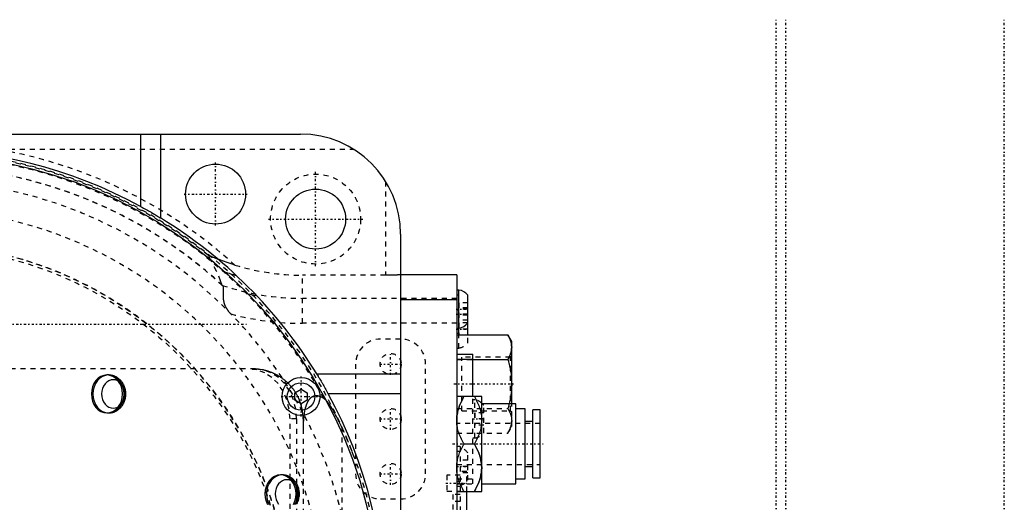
# Model space of a CAD drawing. Extents: x -526 to 218, y -128 to 128.
# Tile 19 of 19: x 21 to 218, y 23 to 120. Entities that reach past the tile are written whole.
import ezdxf

# ---------------------------------------------------------------- set-up
doc = ezdxf.new("R2010")
doc.units = 0
doc.linetypes.add('CENTER', pattern=[1.5, 0.45, -0.5, 0.05, -0.5])
doc.linetypes.add('DASHED', pattern=[2, 1, -1])
for name, color, linetype in [('AM_0', 7, 'CONTINUOUS'), ('AM_3', 7, 'DASHED'), ('AM_7', 7, 'CENTER')]:
    doc.layers.add(name, color=color, linetype=linetype)

msp = doc.modelspace()

# ---------------------------------------------------------------- linework, layer by layer
at = {"layer": 'AM_0', "color": 7, "linetype": 'CONTINUOUS'}
for p, q in [((-77, 97), (77, 97)), ((45, 97), (45, 82.53)), ((49, 97), (49, 80.22)), ((97, 77), (97, -77)), ((108.2, 68.86), (97, 68.86)), ((108.2, 68.86), (108.2, -68.86)), ((108.65, 65.8), (108.2, 65.8)), ((108.65, 56.81), (108.65, 65.8)), ((108.2, 63.86), (97, 63.86)), ((110.4, 56.81), (110.4, 64.75)), ((108.2, 58.2), (108.65, 58.2)), ((108.2, 57.2), (108.65, 57.2)), ((108.2, 56.81), (118.44, 56.81)), ((119.2, 55.5), (118.44, 56.81)), ((119.2, 43), (119.2, 55.5)), ((108.2, 53), (111.4, 53)), ((108.2, 52), (111.4, 52)), ((111.4, 44.5), (111.4, 53)), ((111.4, 51.91), (118.44, 51.91)), ((80.22, 49), (97, 49)), ((75.83, 45.22), (77.08, 45.94)), ((77.08, 45.94), (78.33, 45.22)), ((75.83, 43.78), (75.83, 45.22)), ((77.08, 43.06), (75.83, 43.78)), ((78.33, 43.78), (77.08, 43.06)), ((78.33, 45.22), (78.33, 43.78)), ((97, 45), (82.53, 45)), ((113.2, 44.5), (108.2, 44.5)), ((113.2, 25.5), (113.2, 44.5)), ((120, 43), (113.2, 43)), ((120, 27), (120, 43)), ((121.9, 42), (120, 42)), ((121.9, 28), (121.9, 42)), ((124.9, 41.8), (123.4, 41.8)), ((123.4, 28.2), (123.4, 41.8)), ((124.9, 28.2), (124.9, 41.8)), ((123.4, 39.5), (121.9, 39.5)), ((109.67, 35), (111.73, 35)), ((121.9, 30.5), (123.4, 30.5)), ((120, 28), (121.9, 28)), ((123.4, 28.2), (124.9, 28.2)), ((113.2, 27), (120, 27)), ((108.2, 25.5), (113.2, 25.5)), ((110.2, 3), (110.2, 25.5))]:
    msp.add_line(p, q, dxfattribs=at)
for points in [[(45, 82.53, 0), (45.12, 82.46, 0), (45.37, 82.33, 0), (45.62, 82.19, 0), (45.74, 82.12, 0), (45.87, 82.05, 0), (46.12, 81.91, 0), (46.37, 81.77, 0), (46.61, 81.63, 0), (46.86, 81.49, 0), (47.1, 81.35, 0), (47.21, 81.28, 0), (47.33, 81.22, 0), (47.56, 81.08, 0), (47.78, 80.95, 0), (47.99, 80.83, 0), (48.2, 80.7, 0), (48.39, 80.59, 0), (48.48, 80.53, 0), (48.57, 80.48, 0), (48.75, 80.37, 0), (48.92, 80.27, 0), (49, 80.22, 0)], [(118.44, 56.81, 0), (118.48, 56.74, 0), (118.57, 56.59, 0), (118.64, 56.45, 0), (118.68, 56.37, 0), (118.71, 56.3, 0), (118.78, 56.16, 0), (118.84, 56.02, 0), (118.89, 55.88, 0), (118.95, 55.75, 0), (118.99, 55.61, 0), (119.01, 55.55, 0), (119.03, 55.48, 0), (119.07, 55.35, 0), (119.1, 55.21, 0), (119.13, 55.08, 0), (119.15, 54.95, 0), (119.17, 54.82, 0), (119.18, 54.76, 0), (119.19, 54.69, 0), (119.19, 54.56, 0), (119.2, 54.43, 0), (119.2, 54.36, 0)], [(119.2, 54.36, 0), (119.2, 54.3, 0), (119.19, 54.16, 0), (119.19, 54.03, 0), (119.18, 53.97, 0), (119.17, 53.9, 0), (119.15, 53.77, 0), (119.13, 53.64, 0), (119.1, 53.51, 0), (119.07, 53.38, 0), (119.03, 53.24, 0), (119.01, 53.18, 0), (118.99, 53.11, 0), (118.95, 52.97, 0), (118.89, 52.84, 0), (118.84, 52.7, 0), (118.78, 52.56, 0), (118.71, 52.42, 0), (118.68, 52.35, 0), (118.64, 52.28, 0), (118.57, 52.13, 0), (118.48, 51.98, 0), (118.44, 51.91, 0)], [(118.44, 51.91, 0), (118.48, 51.76, 0), (118.57, 51.46, 0), (118.64, 51.17, 0), (118.68, 51.03, 0), (118.71, 50.88, 0), (118.78, 50.6, 0), (118.84, 50.32, 0), (118.89, 50.05, 0), (118.95, 49.77, 0), (118.99, 49.5, 0), (119.01, 49.37, 0), (119.03, 49.24, 0), (119.07, 48.97, 0), (119.1, 48.71, 0), (119.13, 48.44, 0), (119.15, 48.18, 0), (119.17, 47.92, 0), (119.18, 47.79, 0), (119.19, 47.66, 0), (119.19, 47.39, 0), (119.2, 47.13, 0), (119.2, 47, 0)], [(80.22, 49, 0), (80.27, 48.92, 0), (80.37, 48.75, 0), (80.48, 48.57, 0), (80.53, 48.48, 0), (80.59, 48.39, 0), (80.7, 48.2, 0), (80.83, 47.99, 0), (80.95, 47.78, 0), (81.08, 47.56, 0), (81.22, 47.33, 0), (81.28, 47.21, 0), (81.35, 47.1, 0), (81.49, 46.86, 0), (81.63, 46.61, 0), (81.77, 46.37, 0), (81.91, 46.12, 0), (82.05, 45.87, 0), (82.12, 45.74, 0), (82.19, 45.62, 0), (82.33, 45.37, 0), (82.46, 45.12, 0), (82.53, 45, 0)], [(119.2, 47, 0), (119.2, 46.89, 0), (119.2, 46.67, 0), (119.19, 46.46, 0), (119.19, 46.35, 0), (119.18, 46.24, 0), (119.17, 46.02, 0), (119.15, 45.81, 0), (119.13, 45.59, 0), (119.11, 45.37, 0), (119.09, 45.15, 0), (119.07, 45.04, 0), (119.06, 44.93, 0), (119.03, 44.71, 0), (118.99, 44.49, 0), (118.95, 44.27, 0), (118.91, 44.04, 0), (118.87, 43.82, 0), (118.84, 43.7, 0), (118.82, 43.59, 0), (118.77, 43.36, 0), (118.71, 43.12, 0), (118.68, 43, 0)], [(108.2, 39.75, 0), (108.2, 39.88, 0), (108.21, 40.13, 0), (108.23, 40.39, 0), (108.24, 40.51, 0), (108.26, 40.64, 0), (108.29, 40.89, 0), (108.34, 41.15, 0), (108.39, 41.4, 0), (108.45, 41.66, 0), (108.52, 41.91, 0), (108.56, 42.04, 0), (108.6, 42.17, 0), (108.69, 42.43, 0), (108.79, 42.7, 0), (108.9, 42.97, 0), (109.02, 43.23, 0), (109.14, 43.51, 0), (109.21, 43.65, 0), (109.28, 43.79, 0), (109.43, 44.07, 0), (109.59, 44.35, 0), (109.67, 44.5, 0)], [(111.73, 44.5, 0), (111.81, 44.35, 0), (111.97, 44.07, 0), (112.12, 43.79, 0), (112.19, 43.65, 0), (112.26, 43.51, 0), (112.38, 43.23, 0), (112.5, 42.97, 0), (112.61, 42.7, 0), (112.71, 42.43, 0), (112.8, 42.17, 0), (112.84, 42.04, 0), (112.88, 41.91, 0), (112.95, 41.66, 0), (113.01, 41.4, 0), (113.06, 41.15, 0), (113.11, 40.89, 0), (113.14, 40.64, 0), (113.16, 40.51, 0), (113.17, 40.39, 0), (113.19, 40.13, 0), (113.2, 39.88, 0), (113.2, 39.75, 0)], [(109.67, 35, 0), (109.59, 35.15, 0), (109.43, 35.43, 0), (109.28, 35.71, 0), (109.21, 35.85, 0), (109.14, 35.99, 0), (109.02, 36.27, 0), (108.9, 36.53, 0), (108.79, 36.8, 0), (108.69, 37.07, 0), (108.6, 37.33, 0), (108.56, 37.46, 0), (108.52, 37.59, 0), (108.45, 37.84, 0), (108.39, 38.1, 0), (108.34, 38.35, 0), (108.29, 38.61, 0), (108.26, 38.86, 0), (108.24, 38.99, 0), (108.23, 39.11, 0), (108.21, 39.37, 0), (108.2, 39.62, 0), (108.2, 39.75, 0)], [(113.2, 39.75, 0), (113.2, 39.62, 0), (113.19, 39.37, 0), (113.17, 39.11, 0), (113.16, 38.99, 0), (113.14, 38.86, 0), (113.11, 38.61, 0), (113.06, 38.35, 0), (113.01, 38.1, 0), (112.95, 37.84, 0), (112.88, 37.59, 0), (112.84, 37.46, 0), (112.8, 37.33, 0), (112.71, 37.07, 0), (112.61, 36.8, 0), (112.5, 36.53, 0), (112.38, 36.27, 0), (112.26, 35.99, 0), (112.19, 35.85, 0), (112.12, 35.71, 0), (111.97, 35.43, 0), (111.81, 35.15, 0), (111.73, 35, 0)], [(108.2, 30.25, 0), (108.2, 30.38, 0), (108.21, 30.63, 0), (108.23, 30.89, 0), (108.24, 31.01, 0), (108.26, 31.14, 0), (108.29, 31.39, 0), (108.34, 31.65, 0), (108.39, 31.9, 0), (108.45, 32.16, 0), (108.52, 32.41, 0), (108.56, 32.54, 0), (108.6, 32.67, 0), (108.69, 32.93, 0), (108.79, 33.2, 0), (108.9, 33.47, 0), (109.02, 33.73, 0), (109.14, 34.01, 0), (109.21, 34.15, 0), (109.28, 34.29, 0), (109.43, 34.57, 0), (109.59, 34.85, 0), (109.67, 35, 0)], [(111.73, 35, 0), (111.81, 34.85, 0), (111.97, 34.57, 0), (112.12, 34.29, 0), (112.19, 34.15, 0), (112.26, 34.01, 0), (112.38, 33.73, 0), (112.5, 33.47, 0), (112.61, 33.2, 0), (112.71, 32.93, 0), (112.8, 32.67, 0), (112.84, 32.54, 0), (112.88, 32.41, 0), (112.95, 32.16, 0), (113.01, 31.9, 0), (113.06, 31.65, 0), (113.11, 31.39, 0), (113.14, 31.14, 0), (113.16, 31.01, 0), (113.17, 30.89, 0), (113.19, 30.63, 0), (113.2, 30.38, 0), (113.2, 30.25, 0)], [(109.67, 25.5, 0), (109.59, 25.65, 0), (109.43, 25.93, 0), (109.28, 26.21, 0), (109.21, 26.35, 0), (109.14, 26.49, 0), (109.02, 26.77, 0), (108.9, 27.03, 0), (108.79, 27.3, 0), (108.69, 27.57, 0), (108.6, 27.83, 0), (108.56, 27.96, 0), (108.52, 28.09, 0), (108.45, 28.34, 0), (108.39, 28.6, 0), (108.34, 28.85, 0), (108.29, 29.11, 0), (108.26, 29.36, 0), (108.24, 29.49, 0), (108.23, 29.61, 0), (108.21, 29.87, 0), (108.2, 30.12, 0), (108.2, 30.25, 0)], [(113.2, 30.25, 0), (113.2, 30.12, 0), (113.19, 29.87, 0), (113.17, 29.61, 0), (113.16, 29.49, 0), (113.14, 29.36, 0), (113.11, 29.11, 0), (113.06, 28.85, 0), (113.01, 28.6, 0), (112.95, 28.34, 0), (112.88, 28.09, 0), (112.84, 27.96, 0), (112.8, 27.83, 0), (112.71, 27.57, 0), (112.61, 27.3, 0), (112.5, 27.03, 0), (112.38, 26.77, 0), (112.26, 26.49, 0), (112.19, 26.35, 0), (112.12, 26.21, 0), (111.97, 25.93, 0), (111.81, 25.65, 0), (111.73, 25.5, 0)]]:
    msp.add_polyline3d(points, dxfattribs=at)
for centre, radius in [((0, 0), 93), ((60, 85), 6), ((80, 80), 6), ((77.08, 44.5), 3.8), ((77.08, 44.5), 2.75)]:
    msp.add_circle(centre, radius, dxfattribs=at)
for centre, radius, start, end in [((77, 77), 20, 0, 90), ((0, 0), 94, 61.3979, 118.6021), ((0, 0), 94, 31.4179, 58.5821), ((77.4, 115), 48.14, 251.1944, 254.0133), ((77.4, 115), 51.14, 257.671, 259.6376), ((108.35, 63.32), 2.5, 34.9465, 83.126), ((108.35, 60.68), 2.5, 276.874, 325.0535), ((0, 0), 94, 331.3979, 28.6021), ((111.55, 41.32), 2.5, 42.2844, 48.724)]:
    msp.add_arc(centre, radius, start, end, dxfattribs=at)
at = {"layer": 'AM_3', "color": 6, "linetype": 'DASHED'}
for p, q in [((16.86, 94), (87.54, 94)), ((94, 87.54), (94, 68.77)), ((77.4, 59.14), (77.4, 68.77)), ((94, 68.77), (77.4, 68.77)), ((108.2, 68.85), (97, 68.85)), ((108.2, 64.14), (77.4, 64.14)), ((108.65, 64.8), (108.2, 64.8)), ((110.4, 63.25), (108.6, 63.25)), ((108.6, 63.25), (108.6, 59.75)), ((108.65, 61.8), (108.2, 61.8)), ((110.4, 62.25), (108.6, 62.25)), ((110.4, 62), (108.6, 62)), ((108.2, 59.14), (77.4, 59.14)), ((110.4, 61), (108.6, 61)), ((110.4, 60.75), (108.6, 60.75)), ((110.4, 59.75), (108.6, 59.75)), ((108.6, 59.25), (108.6, 56.75)), ((110.4, 59.25), (108.6, 59.25)), ((110.4, 58), (108.6, 58)), ((97, 56), (93, 56)), ((110.4, 56.75), (108.6, 56.75)), ((108.65, 54.2), (108.65, 56.81)), ((110.4, 55.25), (110.4, 56.81)), ((108.2, 54.2), (108.65, 54.2)), ((108.2, 51.91), (111.4, 51.91)), ((118.95, 52.35), (109.2, 52.35)), ((109.2, 41.65), (109.2, 52.35)), ((119.2, 52.6), (118.95, 52.35)), ((118.95, 41.65), (118.95, 52.35)), ((68.01, 50), (-45.43, 50)), ((88, 51), (88, 29)), ((102, 29), (102, 51)), ((38.59, 48.8), (38.28, 48.8)), ((111.4, 27), (111.4, 44.5)), ((111.85, 43.8), (111.4, 43.8)), ((111.85, 36.2), (111.85, 43.8)), ((108.2, 42.09), (118.44, 42.09)), ((109.2, 41.65), (118.95, 41.65)), ((113.6, 37.25), (113.6, 42.75)), ((118.95, 41.65), (119.2, 41.4)), ((119.2, 38.5), (119.2, 43)), ((38.28, 41.2), (38.59, 41.2)), ((74.88, -40), (74.88, 40)), ((76.2, 40), (74.88, 40)), ((76.2, 40), (76.2, -40)), ((77.5, 40), (77.5, -40)), ((111.8, 41.25), (111.8, 38.75)), ((113.6, 41.25), (111.8, 41.25)), ((113.6, 40), (111.8, 40)), ((85.27, 38.28), (85.27, 6.45)), ((124.9, 39.1), (108.2, 39.1)), ((113.6, 38.75), (111.8, 38.75)), ((118.44, 37.19), (119.2, 38.5)), ((108.2, 37.19), (118.44, 37.19)), ((111.4, 36.2), (111.85, 36.2)), ((108.9, 34.5), (108.2, 34.5)), ((108.9, 33.5), (108.2, 33.5)), ((108.9, 34.5), (108.9, -13.5)), ((110.4, 31.75), (108.9, 31.75)), ((110.4, 27.75), (110.4, 33.25)), ((108.2, 30.9), (124.9, 30.9)), ((110.4, 30.5), (108.9, 30.5)), ((73.29, 28.8), (72.98, 28.8)), ((108.9, 28.75), (106.2, 28.75)), ((106.2, 28.75), (106.2, 25.55)), ((110.2, 29.5), (108.2, 29.5)), ((108.2, 28), (111.4, 28)), ((110.4, 29.25), (108.9, 29.25)), ((110.2, 25.5), (110.2, 29.5)), ((108.9, 27.5), (108.2, 27.5)), ((108.2, 27), (111.4, 27)), ((108.9, 26.5), (108.2, 26.5)), ((93, 24), (97, 24)), ((106.2, 25.55), (108.9, 25.55)), ((108.9, 24.9), (107.4, 24.9)), ((107.4, 24.9), (107.4, -3.9)), ((108.9, 24.87), (107.4, 24.87)), ((108.9, 23.47), (107.4, 23.47))]:
    msp.add_line(p, q, dxfattribs=at)
for points in [[(74.88, 40), (74.72, 41.95), (74.25, 43.83), (73.5, 45.56), (72.48, 47.07), (71.24, 48.31), (69.82, 49.24), (68.28, 49.81), (66.69, 50)], [(76.2, 40), (76.04, 41.95), (75.57, 43.83), (74.82, 45.56), (73.8, 47.07), (72.56, 48.31), (71.14, 49.24), (69.6, 49.81), (68.01, 50)], [(75.57, 22.89), (75.86, 23.55), (76.04, 24.26), (76.1, 25), (76.04, 25.74), (75.86, 26.45), (75.57, 27.11), (75.18, 27.69), (74.71, 28.16), (74.17, 28.51), (73.59, 28.73), (72.98, 28.8), (72.38, 28.73), (71.79, 28.51), (71.25, 28.16), (70.78, 27.69), (70.39, 27.11), (70.11, 26.45), (69.93, 25.74), (69.87, 25), (69.93, 24.26), (70.11, 23.55), (70.39, 22.89)], [(75.87, 22.89), (76.16, 23.55), (76.34, 24.26), (76.4, 25), (76.34, 25.74), (76.16, 26.45), (75.87, 27.11), (75.49, 27.69), (75.02, 28.16), (74.48, 28.51), (73.89, 28.73), (73.29, 28.8), (72.68, 28.73), (72.1, 28.51), (71.56, 28.16), (71.09, 27.69), (70.7, 27.11), (70.41, 26.45), (70.23, 25.74), (70.17, 25), (70.23, 24.26), (70.41, 23.55), (70.7, 22.89)], [(75.91, 22.98), (76.21, 23.41), (76.42, 23.91), (76.55, 24.44), (76.6, 25), (76.55, 25.56), (76.42, 26.09), (76.21, 26.59), (75.91, 27.02), (75.56, 27.37), (75.16, 27.64), (74.72, 27.8), (74.26, 27.85), (73.81, 27.8), (73.37, 27.64), (72.96, 27.37), (72.61, 27.02), (72.32, 26.59), (72.1, 26.09), (71.97, 25.56), (71.92, 25), (71.97, 24.44), (72.1, 23.91), (72.32, 23.41), (72.61, 22.98)]]:
    msp.add_lwpolyline(points, dxfattribs=at)
for points in [[(38.28, 41.2), (38.89, 41.27), (39.47, 41.49), (40.01, 41.84), (40.48, 42.31), (40.87, 42.89), (41.16, 43.55), (41.33, 44.26), (41.39, 45), (41.33, 45.74), (41.16, 46.45), (40.87, 47.11), (40.48, 47.69), (40.01, 48.16), (39.47, 48.51), (38.89, 48.73), (38.28, 48.8), (37.67, 48.73), (37.09, 48.51), (36.55, 48.16), (36.08, 47.69), (35.69, 47.11), (35.41, 46.45), (35.23, 45.74), (35.17, 45), (35.23, 44.26), (35.41, 43.55), (35.69, 42.89), (36.08, 42.31), (36.55, 41.84), (37.09, 41.49), (37.67, 41.27)], [(38.59, 41.2), (39.19, 41.27), (39.78, 41.49), (40.32, 41.84), (40.79, 42.31), (41.17, 42.89), (41.46, 43.55), (41.64, 44.26), (41.7, 45), (41.64, 45.74), (41.46, 46.45), (41.17, 47.11), (40.79, 47.69), (40.32, 48.16), (39.78, 48.51), (39.19, 48.73), (38.59, 48.8), (37.98, 48.73), (37.4, 48.51), (36.86, 48.16), (36.39, 47.69), (36, 47.11), (35.71, 46.45), (35.53, 45.74), (35.47, 45), (35.53, 44.26), (35.71, 43.55), (36, 42.89), (36.39, 42.31), (36.86, 41.84), (37.4, 41.49), (37.98, 41.27)], [(39.56, 47.85), (39.11, 47.8), (38.67, 47.64), (38.26, 47.37), (37.91, 47.02), (37.62, 46.59), (37.4, 46.09), (37.27, 45.56), (37.22, 45), (37.27, 44.44), (37.4, 43.91), (37.62, 43.41), (37.91, 42.98), (38.26, 42.63), (38.67, 42.36), (39.11, 42.2), (39.56, 42.15), (40.02, 42.2), (40.46, 42.36), (40.86, 42.63), (41.21, 42.98), (41.51, 43.41), (41.72, 43.91), (41.85, 44.44), (41.9, 45), (41.85, 45.56), (41.72, 46.09), (41.51, 46.59), (41.21, 47.02), (40.86, 47.37), (40.46, 47.64), (40.02, 47.8)]]:
    msp.add_lwpolyline(points, close=True, dxfattribs=at)
for points in [[(63.87, 70.79, 0), (63.68, 70.85, 0), (63.3, 70.98, 0), (62.91, 71.1, 0), (62.72, 71.16, 0), (62.52, 71.23, 0), (62.14, 71.36, 0), (61.76, 71.49, 0), (61.39, 71.62, 0), (61.04, 71.75, 0), (60.7, 71.88, 0), (60.54, 71.94, 0), (60.38, 72, 0), (60.07, 72.12, 0), (59.79, 72.23, 0), (59.53, 72.34, 0), (59.38, 72.4, 0), (59.34, 72.41, 0), (59.3, 72.43, 0), (59.28, 72.44, 0), (59.25, 72.45, 0), (59.21, 72.47, 0), (59.17, 72.48, 0), (59.13, 72.5, 0), (59.09, 72.52, 0), (59.05, 72.53, 0), (59.03, 72.54, 0), (59.01, 72.55, 0), (58.97, 72.57, 0), (58.93, 72.58, 0), (58.91, 72.59, 0), (58.89, 72.6, 0), (58.85, 72.61, 0), (58.82, 72.63, 0), (58.8, 72.64, 0), (58.78, 72.64, 0), (58.75, 72.66, 0), (58.72, 72.67, 0), (58.68, 72.68, 0), (58.65, 72.7, 0), (58.62, 72.71, 0), (58.61, 72.71, 0), (58.6, 72.72, 0), (58.57, 72.73, 0), (58.56, 72.73, 0), (58.56, 72.73, 0), (58.55, 72.74, 0), (58.55, 72.74, 0), (58.55, 72.74, 0), (58.55, 72.74, 0), (58.54, 72.74, 0), (58.54, 72.74, 0), (58.54, 72.74, 0), (58.53, 72.74, 0), (58.53, 72.74, 0), (58.53, 72.74, 0), (58.53, 72.74, 0), (58.52, 72.75, 0), (58.52, 72.75, 0), (58.52, 72.75, 0), (58.52, 72.75, 0), (58.52, 72.75, 0), (58.51, 72.75, 0), (58.51, 72.75, 0), (58.51, 72.75, 0), (58.51, 72.75, 0), (58.51, 72.75, 0), (58.5, 72.75, 0), (58.5, 72.75, 0), (58.5, 72.75, 0), (58.5, 72.75, 0), (58.5, 72.75, 0), (58.5, 72.75, 0), (58.5, 72.75, 0), (58.5, 72.75, 0), (58.49, 72.76, 0), (58.49, 72.76, 0), (58.49, 72.76, 0), (58.49, 72.76, 0), (58.49, 72.76, 0), (58.49, 72.76, 0), (58.49, 72.76, 0), (58.49, 72.76, 0), (58.49, 72.76, 0), (58.49, 72.76, 0), (58.49, 72.76, 0), (58.49, 72.76, 0), (58.49, 72.75, 0), (58.49, 72.75, 0), (58.49, 72.75, 0), (58.49, 72.75, 0), (58.49, 72.75, 0), (58.49, 72.75, 0), (58.49, 72.75, 0), (58.49, 72.75, 0)], [(61.35, 66.74, 0), (61.01, 67.63, 0), (60.19, 69.58, 0), (59.13, 71.67, 0), (58.49, 72.75, 0)], [(97, 68.85, 0), (97, 68.85, 0), (96.99, 68.85, 0), (96.99, 68.85, 0), (96.99, 68.85, 0), (96.99, 68.85, 0), (96.98, 68.85, 0), (96.98, 68.85, 0), (96.97, 68.85, 0), (96.96, 68.84, 0), (96.96, 68.84, 0), (96.95, 68.84, 0), (96.95, 68.84, 0), (96.94, 68.84, 0), (96.93, 68.84, 0), (96.93, 68.84, 0), (96.92, 68.84, 0), (96.91, 68.84, 0), (96.9, 68.84, 0), (96.89, 68.83, 0), (96.88, 68.83, 0), (96.87, 68.83, 0), (96.86, 68.83, 0), (96.86, 68.83, 0), (96.85, 68.83, 0), (96.83, 68.83, 0), (96.82, 68.83, 0), (96.82, 68.83, 0), (96.8, 68.83, 0), (96.79, 68.83, 0), (96.77, 68.82, 0), (96.75, 68.82, 0), (96.74, 68.82, 0), (96.73, 68.82, 0), (96.72, 68.82, 0), (96.7, 68.82, 0), (96.68, 68.82, 0), (96.66, 68.82, 0), (96.64, 68.82, 0), (96.62, 68.82, 0), (96.61, 68.82, 0), (96.6, 68.81, 0), (96.58, 68.81, 0), (96.56, 68.81, 0), (96.54, 68.81, 0), (96.52, 68.81, 0), (96.49, 68.81, 0), (96.48, 68.81, 0), (96.47, 68.81, 0), (96.44, 68.81, 0), (96.42, 68.81, 0), (96.39, 68.81, 0), (96.37, 68.8, 0), (96.34, 68.8, 0), (96.33, 68.8, 0), (96.32, 68.8, 0), (96.29, 68.8, 0), (96.26, 68.8, 0), (96.23, 68.8, 0), (96.2, 68.8, 0), (96.17, 68.8, 0), (96.16, 68.8, 0), (96.15, 68.8, 0), (96.12, 68.8, 0), (96.09, 68.8, 0), (96.07, 68.8, 0), (96.05, 68.79, 0), (96.02, 68.79, 0), (95.99, 68.79, 0), (95.98, 68.79, 0), (95.96, 68.79, 0), (95.93, 68.79, 0), (95.9, 68.79, 0), (95.86, 68.79, 0), (95.83, 68.79, 0), (95.8, 68.79, 0), (95.78, 68.79, 0), (95.76, 68.79, 0), (95.73, 68.79, 0), (95.69, 68.79, 0), (95.66, 68.79, 0), (95.62, 68.79, 0), (95.59, 68.78, 0), (95.57, 68.78, 0), (95.55, 68.78, 0), (95.51, 68.78, 0), (95.48, 68.78, 0), (95.44, 68.78, 0), (95.4, 68.78, 0), (95.37, 68.78, 0), (95.35, 68.78, 0), (95.33, 68.78, 0), (95.29, 68.78, 0), (95.25, 68.78, 0), (95.21, 68.78, 0), (95.17, 68.78, 0), (95.13, 68.78, 0), (95.11, 68.78, 0), (95.1, 68.78, 0), (95.06, 68.78, 0), (95.02, 68.78, 0), (94.98, 68.78, 0), (94.94, 68.78, 0), (94.9, 68.78, 0), (94.88, 68.78, 0), (94.86, 68.77, 0), (94.81, 68.77, 0), (94.77, 68.77, 0), (94.75, 68.77, 0), (94.73, 68.77, 0), (94.69, 68.77, 0), (94.65, 68.77, 0), (94.63, 68.77, 0), (94.61, 68.77, 0), (94.57, 68.77, 0), (94.53, 68.77, 0), (94.48, 68.77, 0), (94.44, 68.77, 0), (94.4, 68.77, 0), (94.38, 68.77, 0), (94.36, 68.77, 0), (94.32, 68.77, 0), (94.27, 68.77, 0), (94.23, 68.77, 0), (94.19, 68.77, 0), (94.15, 68.77, 0), (94.13, 68.77, 0), (94.11, 68.77, 0), (94.06, 68.77, 0), (94.02, 68.77, 0), (94, 68.77, 0)], [(61.35, 66.74, 0), (61.36, 66.73, 0), (61.38, 66.72, 0), (61.4, 66.71, 0), (61.41, 66.7, 0)], [(61.41, 66.7, 0), (61.41, 66.69, 0), (61.42, 66.68, 0), (61.43, 66.67, 0), (61.44, 66.66, 0), (61.45, 66.65, 0), (61.46, 66.64, 0), (61.47, 66.62, 0), (61.47, 66.6, 0), (61.48, 66.58, 0), (61.49, 66.56, 0), (61.49, 66.55, 0), (61.5, 66.54, 0), (61.51, 66.52, 0), (61.51, 66.5, 0), (61.52, 66.47, 0), (61.52, 66.45, 0), (61.53, 66.42, 0), (61.53, 66.41, 0), (61.53, 66.4, 0), (61.54, 66.37, 0), (61.54, 66.34, 0), (61.54, 66.32, 0), (61.54, 66.31, 0), (61.55, 66.28, 0), (61.55, 66.25, 0), (61.55, 66.23, 0), (61.55, 66.21, 0), (61.55, 66.18, 0), (61.55, 66.14, 0), (61.55, 66.11, 0), (61.55, 66.07, 0), (61.55, 66.03, 0), (61.55, 66.01, 0), (61.55, 65.99, 0), (61.55, 65.95, 0), (61.55, 65.91, 0), (61.55, 65.87, 0), (61.55, 65.83, 0), (61.55, 65.79, 0), (61.55, 65.77, 0), (61.55, 65.75, 0), (61.54, 65.7, 0), (61.54, 65.66, 0), (61.54, 65.61, 0), (61.54, 65.57, 0), (61.54, 65.52, 0), (61.53, 65.5, 0), (61.53, 65.47, 0), (61.53, 65.42, 0), (61.53, 65.38, 0), (61.53, 65.33, 0), (61.52, 65.28, 0), (61.52, 65.23, 0), (61.52, 65.2, 0), (61.52, 65.18, 0), (61.52, 65.13, 0), (61.52, 65.07, 0), (61.51, 65.02, 0), (61.51, 64.97, 0), (61.51, 64.92, 0), (61.51, 64.89, 0), (61.51, 64.86, 0), (61.51, 64.81, 0), (61.51, 64.75, 0), (61.51, 64.73, 0), (61.51, 64.7, 0), (61.51, 64.64, 0), (61.51, 64.59, 0), (61.51, 64.56, 0), (61.51, 64.53, 0), (61.51, 64.47, 0), (61.51, 64.42, 0), (61.52, 64.36, 0), (61.52, 64.3, 0), (61.52, 64.25, 0), (61.52, 64.22, 0), (61.53, 64.19, 0), (61.53, 64.13, 0), (61.54, 64.07, 0), (61.54, 64.01, 0), (61.55, 63.95, 0), (61.55, 63.9, 0), (61.56, 63.87, 0), (61.56, 63.84, 0), (61.57, 63.77, 0), (61.58, 63.71, 0), (61.59, 63.65, 0), (61.6, 63.58, 0), (61.62, 63.52, 0), (61.62, 63.48, 0), (61.63, 63.45, 0), (61.65, 63.38, 0), (61.67, 63.31, 0), (61.68, 63.24, 0), (61.71, 63.17, 0), (61.73, 63.1, 0), (61.74, 63.06, 0), (61.75, 63.02, 0), (61.78, 62.95, 0), (61.81, 62.87, 0), (61.84, 62.79, 0), (61.87, 62.71, 0), (61.91, 62.63, 0), (61.92, 62.59, 0), (61.94, 62.56, 0), (61.98, 62.48, 0), (62.02, 62.4, 0), (62.04, 62.36, 0), (62.06, 62.32, 0), (62.11, 62.25, 0), (62.15, 62.17, 0), (62.17, 62.14, 0), (62.2, 62.1, 0), (62.24, 62.03, 0), (62.29, 61.95, 0), (62.34, 61.88, 0), (62.39, 61.81, 0), (62.44, 61.74, 0), (62.47, 61.7, 0), (62.5, 61.67, 0), (62.55, 61.6, 0), (62.61, 61.52, 0), (62.67, 61.45, 0), (62.74, 61.37, 0), (62.81, 61.29, 0), (62.84, 61.25, 0), (62.88, 61.21, 0), (62.95, 61.13, 0), (63.03, 61.05, 0), (63.07, 61.01, 0)], [(119.2, 54.36, 0), (119.2, 54.43, 0), (119.19, 54.56, 0), (119.19, 54.69, 0), (119.18, 54.76, 0), (119.17, 54.82, 0), (119.15, 54.95, 0), (119.13, 55.08, 0), (119.1, 55.21, 0), (119.07, 55.35, 0), (119.03, 55.48, 0), (119.01, 55.55, 0), (118.99, 55.61, 0), (118.95, 55.75, 0), (118.89, 55.88, 0), (118.84, 56.02, 0), (118.78, 56.16, 0), (118.71, 56.3, 0), (118.68, 56.37, 0), (118.64, 56.45, 0), (118.57, 56.59, 0), (118.48, 56.74, 0), (118.44, 56.81, 0)], [(118.44, 51.91, 0), (118.48, 51.98, 0), (118.57, 52.13, 0), (118.64, 52.28, 0), (118.68, 52.35, 0), (118.71, 52.42, 0), (118.78, 52.56, 0), (118.84, 52.7, 0), (118.89, 52.84, 0), (118.95, 52.97, 0), (118.99, 53.11, 0), (119.01, 53.18, 0), (119.03, 53.24, 0), (119.07, 53.38, 0), (119.1, 53.51, 0), (119.13, 53.64, 0), (119.15, 53.77, 0), (119.17, 53.9, 0), (119.18, 53.97, 0), (119.19, 54.03, 0), (119.19, 54.16, 0), (119.2, 54.3, 0), (119.2, 54.36, 0)], [(77.5, 40, 0), (77.5, 40.07, 0), (77.5, 40.22, 0), (77.49, 40.37, 0), (77.49, 40.44, 0), (77.49, 40.51, 0), (77.48, 40.66, 0), (77.47, 40.81, 0), (77.45, 40.96, 0), (77.44, 41.11, 0), (77.42, 41.26, 0), (77.41, 41.33, 0), (77.4, 41.4, 0), (77.38, 41.55, 0), (77.35, 41.7, 0), (77.33, 41.85, 0), (77.3, 42.01, 0), (77.26, 42.16, 0), (77.25, 42.23, 0), (77.23, 42.31, 0), (77.19, 42.46, 0), (77.15, 42.61, 0), (77.13, 42.68, 0), (77.11, 42.75, 0), (77.07, 42.9, 0), (77.02, 43.05, 0), (77, 43.13, 0), (76.97, 43.2, 0), (76.92, 43.35, 0), (76.87, 43.5, 0), (76.81, 43.64, 0), (76.75, 43.79, 0), (76.69, 43.94, 0), (76.66, 44.01, 0), (76.63, 44.08, 0), (76.56, 44.23, 0), (76.5, 44.37, 0), (76.42, 44.51, 0), (76.35, 44.65, 0), (76.28, 44.79, 0), (76.24, 44.86, 0), (76.2, 44.93, 0), (76.12, 45.07, 0), (76.04, 45.21, 0), (75.95, 45.34, 0), (75.87, 45.48, 0), (75.78, 45.61, 0), (75.73, 45.68, 0), (75.69, 45.74, 0), (75.6, 45.87, 0), (75.5, 46, 0), (75.41, 46.12, 0), (75.31, 46.25, 0), (75.21, 46.37, 0), (75.16, 46.43, 0), (75.11, 46.49, 0), (75, 46.61, 0), (74.9, 46.73, 0), (74.79, 46.84, 0), (74.69, 46.95, 0), (74.58, 47.07, 0), (74.52, 47.12, 0), (74.47, 47.17, 0), (74.35, 47.28, 0), (74.24, 47.39, 0), (74.18, 47.44, 0), (74.13, 47.49, 0), (74.01, 47.59, 0), (73.89, 47.69, 0), (73.83, 47.74, 0), (73.77, 47.79, 0), (73.66, 47.88, 0), (73.53, 47.97, 0), (73.41, 48.06, 0), (73.29, 48.15, 0), (73.17, 48.24, 0), (73.11, 48.28, 0), (73.04, 48.32, 0), (72.92, 48.4, 0), (72.8, 48.48, 0), (72.67, 48.56, 0), (72.54, 48.64, 0), (72.42, 48.71, 0), (72.35, 48.74, 0), (72.29, 48.78, 0), (72.16, 48.85, 0), (72.03, 48.91, 0), (71.9, 48.98, 0), (71.78, 49.04, 0), (71.65, 49.1, 0), (71.58, 49.13, 0), (71.52, 49.16, 0), (71.39, 49.21, 0), (71.26, 49.27, 0), (71.13, 49.32, 0), (71, 49.37, 0), (70.88, 49.41, 0), (70.81, 49.44, 0), (70.75, 49.46, 0), (70.62, 49.5, 0), (70.49, 49.54, 0), (70.36, 49.58, 0), (70.24, 49.62, 0), (70.11, 49.65, 0), (70.05, 49.67, 0), (69.99, 49.69, 0), (69.86, 49.72, 0), (69.74, 49.75, 0), (69.68, 49.76, 0), (69.31, 49.83, 0), (68.59, 49.94, 0), (67.86, 49.99, 0), (67.5, 50, 0)], [(38.59, 41.2, 0), (38.64, 41.2, 0), (38.74, 41.2, 0), (38.85, 41.21, 0), (38.9, 41.22, 0), (38.95, 41.22, 0), (39.05, 41.23, 0), (39.16, 41.25, 0), (39.26, 41.27, 0), (39.36, 41.29, 0), (39.46, 41.32, 0), (39.51, 41.34, 0), (39.56, 41.35, 0), (39.66, 41.38, 0), (39.76, 41.42, 0), (39.86, 41.46, 0), (39.95, 41.5, 0), (40.04, 41.55, 0), (40.09, 41.57, 0), (40.14, 41.6, 0), (40.23, 41.65, 0), (40.32, 41.7, 0), (40.36, 41.73, 0), (40.41, 41.76, 0), (40.49, 41.82, 0), (40.58, 41.88, 0), (40.62, 41.91, 0), (40.66, 41.95, 0), (40.74, 42.01, 0), (40.82, 42.08, 0), (40.9, 42.15, 0), (40.97, 42.23, 0), (41.04, 42.31, 0), (41.08, 42.35, 0), (41.11, 42.39, 0), (41.18, 42.47, 0), (41.25, 42.55, 0), (41.31, 42.63, 0), (41.37, 42.72, 0), (41.43, 42.81, 0), (41.46, 42.86, 0), (41.49, 42.9, 0), (41.54, 42.99, 0), (41.59, 43.09, 0), (41.64, 43.18, 0), (41.69, 43.28, 0), (41.73, 43.37, 0), (41.75, 43.42, 0), (41.77, 43.47, 0), (41.81, 43.57, 0), (41.85, 43.68, 0), (41.88, 43.78, 0), (41.91, 43.88, 0), (41.94, 43.99, 0), (41.95, 44.04, 0), (41.96, 44.09, 0), (41.98, 44.2, 0), (42, 44.3, 0), (42.02, 44.41, 0), (42.03, 44.52, 0), (42.04, 44.62, 0), (42.05, 44.68, 0), (42.05, 44.73, 0), (42.06, 44.84, 0), (42.06, 44.95, 0), (42.06, 45, 0), (42.06, 45.05, 0), (42.06, 45.16, 0), (42.05, 45.27, 0), (42.05, 45.32, 0), (42.04, 45.38, 0), (42.03, 45.49, 0), (42.02, 45.59, 0), (42, 45.7, 0), (41.98, 45.81, 0), (41.96, 45.91, 0), (41.95, 45.96, 0), (41.94, 46.02, 0), (41.91, 46.12, 0), (41.88, 46.22, 0), (41.85, 46.33, 0), (41.81, 46.43, 0), (41.77, 46.53, 0), (41.75, 46.58, 0), (41.73, 46.63, 0), (41.69, 46.72, 0), (41.64, 46.82, 0), (41.59, 46.92, 0), (41.54, 47.01, 0), (41.49, 47.1, 0), (41.46, 47.15, 0), (41.43, 47.19, 0), (41.37, 47.28, 0), (41.31, 47.37, 0), (41.25, 47.45, 0), (41.18, 47.53, 0), (41.11, 47.62, 0), (41.08, 47.65, 0), (41.04, 47.69, 0), (40.97, 47.77, 0), (40.9, 47.85, 0), (40.82, 47.92, 0), (40.74, 47.99, 0), (40.66, 48.06, 0), (40.62, 48.09, 0), (40.58, 48.12, 0), (40.49, 48.18, 0), (40.41, 48.24, 0), (40.36, 48.27, 0), (40.32, 48.3, 0), (40.23, 48.35, 0), (40.14, 48.4, 0), (40.09, 48.43, 0), (40.04, 48.45, 0), (39.95, 48.5, 0), (39.86, 48.54, 0), (39.76, 48.58, 0), (39.66, 48.62, 0), (39.56, 48.65, 0), (39.51, 48.66, 0), (39.46, 48.68, 0), (39.36, 48.71, 0), (39.26, 48.73, 0), (39.16, 48.75, 0), (39.05, 48.77, 0), (38.95, 48.78, 0), (38.9, 48.78, 0), (38.85, 48.79, 0), (38.74, 48.8, 0), (38.64, 48.8, 0), (38.59, 48.8, 0)], [(81.67, 44.07, 0), (81.63, 44.1, 0), (81.55, 44.15, 0), (81.47, 44.2, 0), (81.43, 44.23, 0), (81.38, 44.25, 0), (81.3, 44.3, 0), (81.21, 44.34, 0), (81.13, 44.39, 0), (81.04, 44.42, 0), (80.95, 44.46, 0), (80.91, 44.48, 0), (80.87, 44.49, 0), (80.78, 44.52, 0), (80.69, 44.55, 0), (80.61, 44.57, 0), (80.52, 44.59, 0), (80.44, 44.61, 0), (80.39, 44.61, 0), (80.35, 44.62, 0), (80.27, 44.63, 0), (80.18, 44.63, 0), (80.14, 44.63, 0), (80.1, 44.63, 0), (80.02, 44.63, 0), (79.94, 44.63, 0), (79.9, 44.62, 0), (79.86, 44.62, 0), (79.79, 44.6, 0), (79.71, 44.59, 0), (79.64, 44.57, 0), (79.57, 44.54, 0), (79.5, 44.52, 0), (79.47, 44.5, 0), (79.43, 44.49, 0), (79.37, 44.46, 0), (79.3, 44.42, 0), (79.24, 44.39, 0), (79.18, 44.35, 0), (79.12, 44.31, 0), (79.09, 44.28, 0), (79.07, 44.26, 0), (79.01, 44.22, 0), (78.96, 44.17, 0), (78.9, 44.12, 0), (78.85, 44.06, 0), (78.8, 44.01, 0), (78.78, 43.98, 0), (78.75, 43.95, 0), (78.71, 43.9, 0), (78.66, 43.84, 0), (78.61, 43.77, 0), (78.57, 43.71, 0), (78.53, 43.65, 0), (78.51, 43.61, 0), (78.49, 43.58, 0), (78.45, 43.51, 0), (78.41, 43.44, 0), (78.37, 43.37, 0), (78.33, 43.3, 0), (78.3, 43.22, 0), (78.28, 43.18, 0), (78.26, 43.15, 0), (78.23, 43.07, 0), (78.19, 42.99, 0), (78.18, 42.95, 0), (78.16, 42.91, 0), (78.13, 42.83, 0), (78.1, 42.75, 0), (78.09, 42.71, 0), (78.07, 42.66, 0), (78.05, 42.58, 0), (78.02, 42.5, 0), (77.93, 42.19, 0), (77.8, 41.65, 0), (77.7, 41.08, 0), (77.63, 40.51, 0), (77.57, 39.93, 0), (77.55, 39.65, 0), (77.54, 39.36, 0), (77.51, 38.78, 0), (77.5, 38.19, 0), (77.5, 37.9, 0)], [(85.27, 38.28, 0), (85.18, 38.48, 0), (84.99, 38.88, 0), (84.79, 39.28, 0), (84.69, 39.48, 0), (84.6, 39.68, 0), (84.4, 40.08, 0), (84.19, 40.47, 0), (83.99, 40.85, 0), (83.79, 41.22, 0), (83.6, 41.56, 0), (83.5, 41.72, 0), (83.41, 41.88, 0), (83.22, 42.19, 0), (83.04, 42.47, 0), (82.87, 42.73, 0), (82.69, 42.98, 0), (82.51, 43.23, 0), (82.4, 43.36, 0), (82.38, 43.38, 0), (82.35, 43.43, 0), (82.31, 43.47, 0), (82.29, 43.5, 0), (82.27, 43.52, 0), (82.23, 43.56, 0), (82.19, 43.6, 0), (82.16, 43.65, 0), (82.12, 43.69, 0), (82.08, 43.73, 0), (82.06, 43.75, 0), (82.03, 43.77, 0), (81.99, 43.81, 0), (81.95, 43.85, 0), (81.91, 43.89, 0), (81.87, 43.93, 0), (81.83, 43.96, 0), (81.81, 43.98, 0), (81.78, 43.99, 0), (81.74, 44.03, 0), (81.7, 44.06, 0), (81.67, 44.07, 0)], [(109.67, 44.5, 0), (109.59, 44.35, 0), (109.43, 44.07, 0), (109.28, 43.79, 0), (109.21, 43.65, 0), (109.14, 43.51, 0), (109.02, 43.23, 0), (108.9, 42.97, 0), (108.79, 42.7, 0), (108.69, 42.43, 0), (108.6, 42.17, 0), (108.56, 42.04, 0), (108.52, 41.91, 0), (108.45, 41.66, 0), (108.39, 41.4, 0), (108.34, 41.15, 0), (108.29, 40.89, 0), (108.26, 40.64, 0), (108.24, 40.51, 0), (108.23, 40.39, 0), (108.21, 40.13, 0), (108.2, 39.88, 0), (108.2, 39.75, 0)], [(118.68, 43, 0), (118.65, 42.85, 0), (118.57, 42.55, 0), (118.49, 42.25, 0), (118.44, 42.09, 0)], [(118.44, 42.09, 0), (118.48, 42.02, 0), (118.57, 41.87, 0), (118.64, 41.72, 0), (118.68, 41.65, 0), (118.71, 41.58, 0), (118.78, 41.44, 0), (118.84, 41.3, 0), (118.89, 41.16, 0), (118.95, 41.03, 0), (118.99, 40.89, 0), (119.01, 40.82, 0), (119.03, 40.76, 0), (119.07, 40.62, 0), (119.1, 40.49, 0), (119.13, 40.36, 0), (119.15, 40.23, 0), (119.17, 40.1, 0), (119.18, 40.03, 0), (119.19, 39.97, 0), (119.19, 39.84, 0), (119.2, 39.7, 0), (119.2, 39.64, 0)], [(118.44, 37.19, 0), (118.48, 37.26, 0), (118.57, 37.41, 0), (118.64, 37.55, 0), (118.68, 37.63, 0), (118.71, 37.7, 0), (118.78, 37.84, 0), (118.84, 37.98, 0), (118.89, 38.12, 0), (118.95, 38.25, 0), (118.99, 38.39, 0), (119.01, 38.45, 0), (119.03, 38.52, 0), (119.07, 38.65, 0), (119.1, 38.79, 0), (119.13, 38.92, 0), (119.15, 39.05, 0), (119.17, 39.18, 0), (119.18, 39.24, 0), (119.19, 39.31, 0), (119.19, 39.44, 0), (119.2, 39.57, 0), (119.2, 39.64, 0)], [(119.2, 39.64, 0), (119.2, 39.55, 0), (119.19, 39.37, 0), (119.17, 39.19, 0), (119.16, 39.1, 0)], [(87.66, 32.52, 0), (87.29, 33.51, 0), (86.52, 35.43, 0), (85.71, 37.32, 0), (85.27, 38.28, 0)], [(119.16, 39.1, 0), (119.15, 39.05, 0), (119.14, 38.95, 0), (119.12, 38.85, 0), (119.1, 38.8, 0), (119.09, 38.75, 0), (119.07, 38.64, 0), (119.04, 38.54, 0), (119.01, 38.44, 0), (118.97, 38.33, 0), (118.94, 38.23, 0), (118.92, 38.18, 0), (118.9, 38.12, 0), (118.86, 38.02, 0), (118.81, 37.91, 0), (118.63, 37.53, 0), (118.44, 37.19, 0)], [(113.2, 30.25, 0), (113.2, 30.38, 0), (113.19, 30.63, 0), (113.17, 30.89, 0), (113.16, 31.01, 0), (113.14, 31.14, 0), (113.11, 31.39, 0), (113.06, 31.65, 0), (113.01, 31.9, 0), (112.95, 32.16, 0), (112.88, 32.41, 0), (112.84, 32.54, 0), (112.8, 32.67, 0), (112.71, 32.93, 0), (112.61, 33.2, 0), (112.5, 33.47, 0), (112.38, 33.73, 0), (112.26, 34.01, 0), (112.19, 34.15, 0), (112.12, 34.29, 0), (111.97, 34.57, 0), (111.81, 34.85, 0), (111.73, 35, 0)], [(111.73, 25.5, 0), (111.81, 25.65, 0), (111.97, 25.93, 0), (112.12, 26.21, 0), (112.19, 26.35, 0), (112.26, 26.49, 0), (112.38, 26.77, 0), (112.5, 27.03, 0), (112.61, 27.3, 0), (112.71, 27.57, 0), (112.8, 27.83, 0), (112.84, 27.96, 0), (112.88, 28.09, 0), (112.95, 28.34, 0), (113.01, 28.6, 0), (113.06, 28.85, 0), (113.11, 29.11, 0), (113.14, 29.36, 0), (113.16, 29.49, 0), (113.17, 29.61, 0), (113.19, 29.87, 0), (113.2, 30.12, 0), (113.2, 30.25, 0)], [(74.88, 28.38, 0), (74.84, 28.4, 0), (74.75, 28.45, 0), (74.67, 28.49, 0), (74.63, 28.51, 0), (74.59, 28.53, 0), (74.5, 28.56, 0), (74.42, 28.6, 0), (74.33, 28.63, 0), (74.24, 28.66, 0), (74.15, 28.68, 0), (74.11, 28.69, 0), (74.06, 28.71, 0), (73.97, 28.73, 0), (73.88, 28.74, 0), (73.79, 28.76, 0), (73.7, 28.77, 0), (73.61, 28.78, 0), (73.56, 28.79, 0), (73.52, 28.79, 0), (73.43, 28.8, 0), (73.33, 28.8, 0), (73.29, 28.8, 0)], [(76.2, 27.08, 0), (76.17, 27.13, 0), (76.11, 27.22, 0), (76.05, 27.3, 0), (76.02, 27.35, 0), (75.99, 27.39, 0), (75.93, 27.47, 0), (75.87, 27.55, 0), (75.8, 27.63, 0), (75.73, 27.71, 0), (75.66, 27.79, 0), (75.62, 27.82, 0), (75.58, 27.86, 0), (75.51, 27.93, 0), (75.43, 28, 0), (75.35, 28.06, 0), (75.27, 28.13, 0), (75.18, 28.19, 0), (75.14, 28.22, 0), (75.1, 28.25, 0), (75.01, 28.3, 0), (74.92, 28.36, 0), (74.88, 28.38, 0)], [(76.2, 22.92, 0), (76.26, 23.02, 0), (76.37, 23.23, 0), (76.46, 23.46, 0), (76.51, 23.57, 0), (76.55, 23.68, 0), (76.62, 23.92, 0), (76.67, 24.15, 0), (76.72, 24.39, 0), (76.75, 24.63, 0), (76.76, 24.88, 0), (76.76, 25, 0), (76.76, 25.12, 0), (76.75, 25.37, 0), (76.72, 25.61, 0), (76.67, 25.85, 0), (76.62, 26.08, 0), (76.55, 26.32, 0), (76.51, 26.43, 0), (76.46, 26.54, 0), (76.37, 26.76, 0), (76.26, 26.98, 0), (76.2, 27.08, 0)]]:
    msp.add_polyline3d(points, dxfattribs=at)
for centre, radius in [((80, 80), 9), ((0, 0), 75), ((0, 0), 74.5), ((95, 51), 2.1), ((95, 40), 2.1), ((95, 29), 2.1)]:
    msp.add_circle(centre, radius, dxfattribs=at)
for centre, radius, start, end in [((0, 0), 95.35, 47.9426, 312.0574), ((0, 0), 93.35, 51.2013, 308.7987), ((0, 0), 93.5, 6.4944, 159.1863), ((0, 0), 92.81, 28.3533, 147.4013), ((0, 0), 90.66, 47.3663, 312.6337), ((0, 0), 90.65, 47.4117, 312.5883), ((0, 0), 87.75, 11.1707, 172.8071), ((0, 0), 82, 10.5403, 171.7357), ((0, 0), 75, 0, 168.463), ((77.4, 115), 46.23, 252.985, 270), ((77.4, 115), 50.86, 251.6037, 270), ((77.4, 115), 55.86, 255.1352, 270), ((93, 51), 5, 90, 180), ((97, 51), 5, 0, 90), ((108.35, 56.68), 2.5, 276.874, 325.0535), ((111.55, 41.32), 2.5, 48.724, 83.126), ((111.55, 41.32), 2.5, 34.9465, 42.2844), ((111.55, 38.68), 2.5, 276.874, 325.0535), ((108.35, 31.82), 2.5, 34.9465, 77.3094), ((93, 29), 5, 180, 270), ((97, 29), 5, 270, 0), ((108.35, 29.18), 2.5, 282.6906, 325.0535)]:
    msp.add_arc(centre, radius, start, end, dxfattribs=at)
at = {"layer": 'AM_7', "color": 4, "linetype": 'CENTER'}
for p, q in [((172.05, -119.9), (172.05, 119.9)), ((174, -119.9), (174, 119.9)), ((217.68, -119.9), (217.68, 119.9)), ((60, 78.7), (60, 91.3)), ((80, 70.55), (80, 89.45)), ((53.7, 85), (66.3, 85)), ((70.55, 80), (89.45, 80)), ((108.09, 62), (110.51, 62)), ((108.09, 61), (110.51, 61)), ((-35.65, 59), (66.65, 59)), ((108.09, 58), (110.51, 58)), ((95, 48.8), (95, 53.2)), ((92.8, 51), (97.2, 51)), ((77.08, 40.51), (77.08, 48.49)), ((107.65, 47), (119.75, 47)), ((73.09, 44.5), (81.07, 44.5)), ((95, 37.8), (95, 42.2)), ((92.8, 40), (97.2, 40)), ((111.29, 40), (113.71, 40)), ((107.36, 35), (125.73, 35)), ((95, 26.8), (95, 31.2)), ((108.09, 30.5), (110.51, 30.5)), ((92.8, 29), (97.2, 29)), ((106, 27.15), (110.4, 27.15))]:
    msp.add_line(p, q, dxfattribs=at)

doc.saveas('drawing.dxf')
